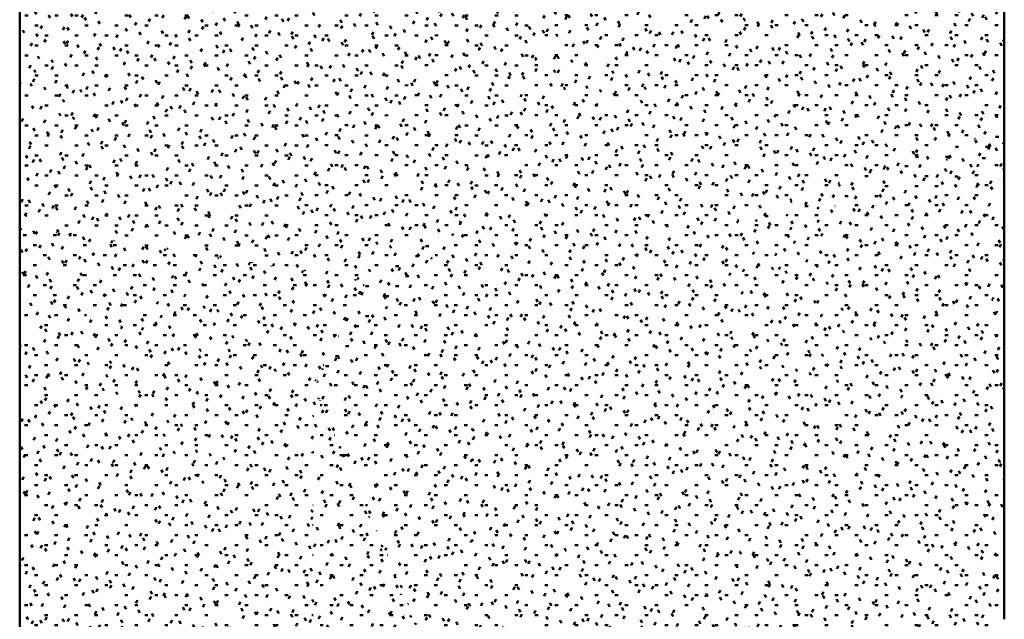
# Model space of a CAD drawing. Header units: millimetres. Extents: x -44271 to 51900, y -56710 to 25730.
# Tile 11 of 61: x -36422 to -26422, y -35095 to -29002. Entities that reach past the tile are written whole.
import ezdxf

# ---------------------------------------------------------------- set-up
doc = ezdxf.new("R2010")
doc.units = ezdxf.units.MM
doc.layers.add('A-DETL-MBND', color=5, linetype='Continuous', lineweight=50)

msp = doc.modelspace()

# ---------------------------------------------------------------- hatches: boundary and pattern name
at = {"layer": 'A-DETL-MBND'}
h = msp.add_hatch(dxfattribs=at)
h.set_pattern_fill('FP_574', color=256, style=0, pattern_type=2)
h.set_pattern_definition([(0.01537, (-3.38, 2.97), (406.33773, 101.697), [33.523, -271.231, 33.523, -1896.583]), (0.01537, (-3.38, 2.97), (406.33773, 101.697), [-338.276, -271.231, 33.523, -575.984, -1015.845]), (0.01537, (-3.38, 2.97), (406.33773, 101.697), [-1219.014, 33.523, -271.231, 33.523, -677.569]), (0.01537, (-3.38, 2.97), (406.33773, 101.697), [-1557.29, -169.646, 33.523, -474.4]), (120.003, (149, 53.81), (-291.14385, 301.03939), [33.52, -271.206, -1929.931]), (120.003, (149, 53.81), (-291.14385, 301.03939), [-304.726, 33.52, -271.206, -1625.205]), (120.003, (149, 53.81), (-291.14385, 301.03939), [-609.452, 33.52, -575.932, -1015.753]), (120.003, (149, 53.81), (-291.14385, 301.03939), [-1218.904, 33.52, -271.206, -711.027]), (120.003, (149, 53.81), (-291.14385, 301.03939), [-1523.63, 33.52, -169.631, -507.877]), (120.003, (149, 53.81), (-291.14385, 301.03939), [-1726.781, 33.52, -474.357]), (240.005, (199.79, 257), (-115.1917, -402.73679), [33.528, -271.269, -1930.38]), (240.005, (199.79, 257), (-115.1917, -402.73679), [-304.797, 33.528, -271.269, -1625.583]), (240.005, (199.79, 257), (-115.1917, -402.73679), [-609.594, 33.528, -576.066, -1015.989]), (240.005, (199.79, 257), (-115.1917, -402.73679), [-1219.187, 33.528, -271.269, -711.193]), (240.005, (199.79, 257), (-115.1917, -402.73679), [-1523.984, 33.528, -169.67, -507.995]), (240.005, (199.79, 257), (-115.1917, -402.73679), [-1727.182, 33.528, -474.467])])
h.paths.add_polyline_path([(-32899.3, -31657), (-33138.3, -26906.8), (-36421.6, -26906.8), (-36421.6, -31096.1), (-35275.4, -31278.6)])
h = msp.add_hatch(dxfattribs=at)
h.set_pattern_fill('FP_576', color=256, style=0, pattern_type=2)
h.set_pattern_definition([(0.01305, (-1.44, 1.52), (406.35585, 101.68056), [33.524, -271.243, 33.524, -1896.667]), (0.01305, (-1.44, 1.52), (406.35585, 101.68056), [-338.291, -271.243, 33.524, -576.01, -1015.89]), (0.01305, (-1.44, 1.52), (406.35585, 101.68056), [-1219.068, 33.524, -271.243, 33.524, -677.599]), (0.01305, (-1.44, 1.52), (406.35585, 101.68056), [-1557.36, -169.654, 33.524, -474.421]), (120.004, (150.94, 52.35), (-291.15933, 301.04803), [33.521, -271.213, -1929.984]), (120.004, (150.94, 52.35), (-291.15933, 301.04803), [-304.734, 33.521, -271.213, -1625.249]), (120.004, (150.94, 52.35), (-291.15933, 301.04803), [-609.469, 33.521, -575.948, -1015.781]), (120.004, (150.94, 52.35), (-291.15933, 301.04803), [-1218.937, 33.521, -271.213, -711.047]), (120.004, (150.94, 52.35), (-291.15933, 301.04803), [-1523.671, 33.521, -169.635, -507.89]), (120.004, (150.94, 52.35), (-291.15933, 301.04803), [-1726.827, 33.521, -474.37]), (240.003, (201.74, 255.54), (-115.19892, -402.73094), [33.527, -271.267, -1930.364]), (240.003, (201.74, 255.54), (-115.19892, -402.73094), [-304.794, 33.527, -271.267, -1625.57]), (240.003, (201.74, 255.54), (-115.19892, -402.73094), [-609.589, 33.527, -576.061, -1015.981]), (240.003, (201.74, 255.54), (-115.19892, -402.73094), [-1219.178, 33.527, -271.267, -711.187]), (240.003, (201.74, 255.54), (-115.19892, -402.73094), [-1523.972, 33.527, -169.669, -507.991]), (240.003, (201.74, 255.54), (-115.19892, -402.73094), [-1727.168, 33.527, -474.463])])
h.paths.add_polyline_path([(-32899.3, -31657), (-31803.1, -30965.5), (-32445.6, -26906.8), (-33138.3, -26906.8), (-32935, -30947.1)])
h = msp.add_hatch(dxfattribs=at)
h.set_pattern_fill('FP_595', color=256, style=0, pattern_type=2)
h.set_pattern_definition([(0.00954, (0.66, -1.04), (406.37808, 101.65467), [33.526, -271.258, 33.526, -1896.772]), (0.00954, (0.66, -1.04), (406.37808, 101.65467), [-338.31, -271.258, 33.526, -576.042, -1015.946]), (0.00954, (0.66, -1.04), (406.37808, 101.65467), [-1219.136, 33.526, -271.258, 33.526, -677.636]), (0.00954, (0.66, -1.04), (406.37808, 101.65467), [-1557.446, -169.663, 33.526, -474.447]), (120.004, (153.05, 49.78), (-291.1712, 301.06658), [33.522, -271.222, 33.522, -1896.524]), (120.004, (153.05, 49.78), (-291.1712, 301.06658), [-338.266, -271.222, 33.522, -575.966, -1015.813]), (120.004, (153.05, 49.78), (-291.1712, 301.06658), [-1218.976, 33.522, -271.222, 33.522, -677.548]), (120.004, (153.05, 49.78), (-291.1712, 301.06658), [-1557.242, -169.641, 33.522, -474.385]), (240, (203.85, 252.96), (-115.2093, -402.71838), [33.527, -271.261, 33.527, -1896.797]), (240, (203.85, 252.96), (-115.2093, -402.71838), [-338.315, -271.261, 33.527, -576.049, -1015.96]), (240, (203.85, 252.96), (-115.2093, -402.71838), [-1219.152, 33.527, -271.261, 33.527, -677.645]), (240, (203.85, 252.96), (-115.2093, -402.71838), [-1557.467, -169.665, 33.527, -474.453])])
h.paths.add_polyline_path([(-31803.1, -30965.5), (-30194.6, -26906.8), (-32445.6, -26906.8), (-31806, -30947.1)])
h = msp.add_hatch(dxfattribs=at)
h.set_pattern_fill('FP_592', color=256, style=0, pattern_type=2)
h.set_pattern_definition([(359.99932, (-0.29, -3.34), (406.4002, 101.58818), [33.528, -271.272, -1930.399]), (359.99932, (-0.29, -3.34), (406.4002, 101.58818), [-304.8, 33.528, -271.272, -1625.599]), (359.99932, (-0.29, -3.34), (406.4002, 101.58818), [-609.6, 33.528, -576.072, -1015.999]), (359.99932, (-0.29, -3.34), (406.4002, 101.58818), [-1219.199, 33.528, -271.272, -711.2]), (359.99932, (-0.29, -3.34), (406.4002, 101.58818), [-1523.999, 33.528, -169.672, -508]), (359.99932, (-0.29, -3.34), (406.4002, 101.58818), [-1727.199, 33.528, -474.472]), (120.002, (152.11, 47.46), (-291.19096, 301.13317), [33.526, -271.259, -1930.31]), (120.002, (152.11, 47.46), (-291.19096, 301.13317), [-304.786, 33.526, -271.259, -1625.524]), (120.002, (152.11, 47.46), (-291.19096, 301.13317), [-609.572, 33.526, -576.045, -1015.953]), (120.002, (152.11, 47.46), (-291.19096, 301.13317), [-1219.143, 33.526, -271.259, -711.167]), (120.002, (152.11, 47.46), (-291.19096, 301.13317), [-1523.929, 33.526, -169.664, -507.976]), (120.002, (152.11, 47.46), (-291.19096, 301.13317), [-1727.12, 33.526, -474.45]), (239.998, (202.91, 250.64), (-115.21274, -402.72395), [33.526, -271.257, -1930.29]), (239.998, (202.91, 250.64), (-115.21274, -402.72395), [-304.783, 33.526, -271.257, -1625.508]), (239.998, (202.91, 250.64), (-115.21274, -402.72395), [-609.565, 33.526, -576.039, -1015.942]), (239.998, (202.91, 250.64), (-115.21274, -402.72395), [-1219.131, 33.526, -271.257, -711.16]), (239.998, (202.91, 250.64), (-115.21274, -402.72395), [-1523.913, 33.526, -169.662, -507.971]), (239.998, (202.91, 250.64), (-115.21274, -402.72395), [-1727.102, 33.526, -474.445])])
h.paths.add_polyline_path([(-29242.2, -31084.9), (-28892.3, -26906.8), (-30194.6, -26906.8), (-31803.1, -30965.5), (-29811.4, -31058.4)])
h = msp.add_hatch(dxfattribs=at)
h.set_pattern_fill('FP_590', color=256, style=0, pattern_type=2)
h.set_pattern_definition([(0.00906, (-0.87, 0.9), (406.36893, 101.65626), [33.525, -271.251, -1930.254]), (0.00906, (-0.87, 0.9), (406.36893, 101.65626), [-304.777, 33.525, -271.251, -1625.477]), (0.00906, (-0.87, 0.9), (406.36893, 101.65626), [-609.554, 33.525, -576.028, -1015.923]), (0.00906, (-0.87, 0.9), (406.36893, 101.65626), [-1219.108, 33.525, -271.251, -711.146]), (0.00906, (-0.87, 0.9), (406.36893, 101.65626), [-1523.884, 33.525, -169.659, -507.961]), (0.00906, (-0.87, 0.9), (406.36893, 101.65626), [-1727.069, 33.525, -474.436]), (120.002, (151.52, 51.72), (-291.16382, 301.08417), [33.523, -271.232, -1930.112]), (120.002, (151.52, 51.72), (-291.16382, 301.08417), [-304.755, 33.523, -271.232, -1625.358]), (120.002, (151.52, 51.72), (-291.16382, 301.08417), [-609.509, 33.523, -575.986, -1015.848]), (120.002, (151.52, 51.72), (-291.16382, 301.08417), [-1219.018, 33.523, -271.232, -711.094]), (120.002, (151.52, 51.72), (-291.16382, 301.08417), [-1523.773, 33.523, -169.647, -507.924]), (120.002, (151.52, 51.72), (-291.16382, 301.08417), [-1726.942, 33.523, -474.401]), (240.002, (202.32, 254.91), (-115.20375, -402.73712), [33.528, -271.269, -1930.376]), (240.002, (202.32, 254.91), (-115.20375, -402.73712), [-304.796, 33.528, -271.269, -1625.58]), (240.002, (202.32, 254.91), (-115.20375, -402.73712), [-609.593, 33.528, -576.065, -1015.988]), (240.002, (202.32, 254.91), (-115.20375, -402.73712), [-1219.185, 33.528, -271.269, -711.191]), (240.002, (202.32, 254.91), (-115.20375, -402.73712), [-1523.981, 33.528, -169.67, -507.994]), (240.002, (202.32, 254.91), (-115.20375, -402.73712), [-1727.179, 33.528, -474.466])])
h.paths.add_polyline_path([(-29242.2, -31084.9), (-27483.8, -30441.9), (-27970.2, -26906.8), (-28892.3, -26906.8), (-29236.2, -31013.3)])
h = msp.add_hatch(dxfattribs=at)
h.set_pattern_fill('FP_586', color=256, style=0, pattern_type=2)
h.set_pattern_definition([(359.99876, (-0.54, -5.39), (406.3992, 101.5802), [33.528, -271.272, -1930.398]), (359.99876, (-0.54, -5.39), (406.3992, 101.5802), [-304.8, 33.528, -271.272, -1625.598]), (359.99876, (-0.54, -5.39), (406.3992, 101.5802), [-609.599, 33.528, -576.071, -1015.999]), (359.99876, (-0.54, -5.39), (406.3992, 101.5802), [-1219.199, 33.528, -271.272, -711.199]), (359.99876, (-0.54, -5.39), (406.3992, 101.5802), [-1523.998, 33.528, -169.672, -507.999]), (359.99876, (-0.54, -5.39), (406.3992, 101.5802), [-1727.198, 33.528, -474.471]), (120.002, (151.86, 45.4), (-291.18573, 301.1281), [33.526, -271.252, -1930.26]), (120.002, (151.86, 45.4), (-291.18573, 301.1281), [-304.778, 33.526, -271.252, -1625.482]), (120.002, (151.86, 45.4), (-291.18573, 301.1281), [-609.556, 33.526, -576.03, -1015.927]), (120.002, (151.86, 45.4), (-291.18573, 301.1281), [-1219.112, 33.526, -271.252, -711.149]), (120.002, (151.86, 45.4), (-291.18573, 301.1281), [-1523.89, 33.526, -169.66, -507.963]), (120.002, (151.86, 45.4), (-291.18573, 301.1281), [-1727.075, 33.526, -474.438]), (239.997, (202.66, 248.58), (-115.21214, -402.70672), [33.525, -271.247, -1930.224]), (239.997, (202.66, 248.58), (-115.21214, -402.70672), [-304.772, 33.525, -271.247, -1625.452]), (239.997, (202.66, 248.58), (-115.21214, -402.70672), [-609.545, 33.525, -576.02, -1015.908]), (239.997, (202.66, 248.58), (-115.21214, -402.70672), [-1219.089, 33.525, -271.247, -711.135]), (239.997, (202.66, 248.58), (-115.21214, -402.70672), [-1523.861, 33.525, -169.657, -507.954]), (239.997, (202.66, 248.58), (-115.21214, -402.70672), [-1727.043, 33.525, -474.429])])
h.paths.add_polyline_path([(-27483.8, -30441.9), (-26421.6, -30130.3), (-26421.6, -27260.5), (-26587.6, -26906.8), (-27970.2, -26906.8), (-27485.5, -30429.8)])
h = msp.add_hatch(dxfattribs=at)
h.set_pattern_fill('FP_584', color=256, style=0, pattern_type=2)
h.set_pattern_definition([(0.01148, (4.68, -33.32), (406.39465, 101.60843), [33.528, -271.268, 33.528, -1896.845]), (0.01148, (4.68, -33.32), (406.39465, 101.60843), [-338.323, -271.268, 33.528, -576.064, -1015.986]), (0.01148, (4.68, -33.32), (406.39465, 101.60843), [-1219.183, 33.528, -271.268, 33.528, -677.662]), (0.01148, (4.68, -33.32), (406.39465, 101.60843), [-1557.506, -169.67, 33.528, -474.465]), (120.02, (157.07, 17.48), (-291.18307, 300.8803), [33.507, -271.102, 33.507, -1895.685]), (120.02, (157.07, 17.48), (-291.18307, 300.8803), [-338.116, -271.102, 33.507, -575.712, -1015.364]), (120.02, (157.07, 17.48), (-291.18307, 300.8803), [-1218.437, 33.507, -271.102, 33.507, -677.248]), (120.02, (157.07, 17.48), (-291.18307, 300.8803), [-1556.554, -169.566, 33.507, -474.175]), (239.985, (207.87, 220.54), (-115.21344, -402.48687), [33.513, -271.149, -1929.527]), (239.985, (207.87, 220.54), (-115.21344, -402.48687), [-304.662, 33.513, -271.149, -1624.865]), (239.985, (207.87, 220.54), (-115.21344, -402.48687), [-609.324, 33.513, -575.812, -1015.541]), (239.985, (207.87, 220.54), (-115.21344, -402.48687), [-1218.649, 33.513, -271.149, -710.878]), (239.985, (207.87, 220.54), (-115.21344, -402.48687), [-1523.311, 33.513, -169.595, -507.77]), (239.985, (207.87, 220.54), (-115.21344, -402.48687), [-1726.419, 33.513, -474.257])])
h.paths.add_polyline_path([(-27483.8, -30441.9), (-26780.8, -30406.8), (-26421.6, -30261.5), (-26421.6, -30130.3), (-27449, -30431.7)])
h = msp.add_hatch(dxfattribs=at)
h.set_pattern_fill('FP_588', color=256, style=0, pattern_type=2)
h.set_pattern_definition([(0.4033, (129.13, -265.36), (405.70597, 103.71835), [33.472, -270.815, 33.472, -1893.679]), (0.4033, (129.13, -265.36), (405.70597, 103.71835), [-337.758, -270.815, 33.472, -575.102, -1014.29]), (0.4033, (129.13, -265.36), (405.70597, 103.71835), [-1217.147, 33.472, -270.815, 33.472, -676.531]), (0.4033, (129.13, -265.36), (405.70597, 103.71835), [-1554.906, -169.386, 33.472, -473.673]), (120.241, (281.27, -213.86), (-290.69333, 296.9179), [33.229, -268.856, -1913.209]), (120.241, (281.27, -213.86), (-290.69333, 296.9179), [-302.086, 33.229, -268.856, -1611.123]), (120.241, (281.27, -213.86), (-290.69333, 296.9179), [-604.171, 33.229, -570.942, -1006.952]), (120.241, (281.27, -213.86), (-290.69333, 296.9179), [-1208.342, 33.229, -268.856, -704.866]), (120.241, (281.27, -213.86), (-290.69333, 296.9179), [-1510.428, 33.229, -168.161, -503.476]), (120.241, (281.27, -213.86), (-290.69333, 296.9179), [-1711.818, 33.229, -470.247]), (239.963, (331.98, -11.78), (-115.01346, -400.63881), [33.433, -270.505, -1924.94]), (239.963, (331.98, -11.78), (-115.01346, -400.63881), [-303.938, 33.433, -270.505, -1621.002]), (239.963, (331.98, -11.78), (-115.01346, -400.63881), [-607.876, 33.433, -574.443, -1013.126]), (239.963, (331.98, -11.78), (-115.01346, -400.63881), [-1215.752, 33.433, -270.505, -709.188]), (239.963, (331.98, -11.78), (-115.01346, -400.63881), [-1519.689, 33.433, -169.192, -506.563]), (239.963, (331.98, -11.78), (-115.01346, -400.63881), [-1722.315, 33.433, -473.13])])
h.paths.add_polyline_path([(-26602.4, -30422.3), (-26421.6, -30337.6), (-26421.6, -30261.5), (-26780.8, -30406.8), (-26773.6, -30407.4)])
h = msp.add_hatch(dxfattribs=at)
h.set_pattern_fill('FP_587', color=256, style=0, pattern_type=2)
h.set_pattern_definition([(359.99988, (-0.004, -0.02), (406.40021, 101.59815), [33.528, -271.272, 33.528, -1896.872]), (359.99988, (-0.004, -0.02), (406.40021, 101.59815), [-338.328, -271.272, 33.528, -576.072, -1016]), (359.99988, (-0.004, -0.02), (406.40021, 101.59815), [-1219.2, 33.528, -271.272, 33.528, -677.672]), (359.99988, (-0.004, -0.02), (406.40021, 101.59815), [-1557.528, -169.672, 33.528, -474.472]), (120, (152.4, 50.78), (-291.18768, 301.15186), [33.528, -271.271, 33.528, -271.271, -1625.595]), (120, (152.4, 50.78), (-291.18768, 301.15186), [-609.598, 33.528, -576.07, 33.528, -271.271, -711.198]), (120, (152.4, 50.78), (-291.18768, 301.15186), [-1523.995, 33.528, -169.671, 33.528, -474.47]), (240, (203.2, 253.98), (-115.21082, -402.751), [33.528, -271.271, 33.528, -1896.862]), (240, (203.2, 253.98), (-115.21082, -402.751), [-338.326, -271.271, 33.528, -576.069, -1015.995]), (240, (203.2, 253.98), (-115.21082, -402.751), [-1219.194, 33.528, -271.271, 33.528, -677.669]), (240, (203.2, 253.98), (-115.21082, -402.751), [-1557.52, -169.671, 33.528, -474.47])])
h.paths.add_polyline_path([(-26421.6, -31141), (-26421.6, -30337.6), (-26602.4, -30422.3), (-26470.3, -30947.1)])
h = msp.add_hatch(dxfattribs=at)
h.set_pattern_fill('FP_583', color=256, style=0, pattern_type=2)
h.set_pattern_definition([(0.0004, (0.26, -16.86), (406.40027, 101.5789), [33.528, -271.272, 33.528, -1896.872]), (0.0004, (0.26, -16.86), (406.40027, 101.5789), [-338.328, -271.272, 33.528, -576.072, -1016]), (0.0004, (0.26, -16.86), (406.40027, 101.5789), [-1219.2, 33.528, -271.272, 33.528, -677.672]), (0.0004, (0.26, -16.86), (406.40027, 101.5789), [-1557.528, -169.672, 33.528, -474.472]), (120.006, (152.66, 33.93), (-291.18802, 301.07933), [33.522, -271.223, -1930.052]), (120.006, (152.66, 33.93), (-291.18802, 301.07933), [-304.745, 33.522, -271.223, -1625.307]), (120.006, (152.66, 33.93), (-291.18802, 301.07933), [-609.49, 33.522, -575.968, -1015.817]), (120.006, (152.66, 33.93), (-291.18802, 301.07933), [-1218.98, 33.522, -271.223, -711.072]), (120.006, (152.66, 33.93), (-291.18802, 301.07933), [-1523.725, 33.522, -169.641, -507.908]), (120.006, (152.66, 33.93), (-291.18802, 301.07933), [-1726.888, 33.522, -474.386]), (239.994, (203.46, 237.08), (-115.21318, -402.65799), [33.522, -271.225, -1930.064]), (239.994, (203.46, 237.08), (-115.21318, -402.65799), [-304.747, 33.522, -271.225, -1625.317]), (239.994, (203.46, 237.08), (-115.21318, -402.65799), [-609.494, 33.522, -575.972, -1015.823]), (239.994, (203.46, 237.08), (-115.21318, -402.65799), [-1218.988, 33.522, -271.225, -711.076]), (239.994, (203.46, 237.08), (-115.21318, -402.65799), [-1523.735, 33.522, -169.642, -507.912]), (239.994, (203.46, 237.08), (-115.21318, -402.65799), [-1726.899, 33.522, -474.389])])
h.paths.add_polyline_path([(-29242.2, -31084.9), (-26945.9, -30691.2), (-27483.8, -30441.9), (-29036.7, -31009.8)])
h = msp.add_hatch(dxfattribs=at)
h.set_pattern_fill('FP_585', color=256, style=0, pattern_type=2)
h.set_pattern_definition([(359.9968, (-2.06, -26.88), (406.39865, 101.54037), [33.528, -271.271, -1930.396]), (359.9968, (-2.06, -26.88), (406.39865, 101.54037), [-304.799, 33.528, -271.271, -1625.597]), (359.9968, (-2.06, -26.88), (406.39865, 101.54037), [-609.599, 33.528, -576.071, -1015.998]), (359.9968, (-2.06, -26.88), (406.39865, 101.54037), [-1219.197, 33.528, -271.271, -711.198]), (359.9968, (-2.06, -26.88), (406.39865, 101.54037), [-1523.997, 33.528, -169.672, -507.999]), (359.9968, (-2.06, -26.88), (406.39865, 101.54037), [-1727.196, 33.528, -474.471]), (120.008, (150.34, 23.89), (-291.18683, 301.0609), [33.52, -271.205, -1929.921]), (120.008, (150.34, 23.89), (-291.18683, 301.0609), [-304.724, 33.52, -271.205, -1625.197]), (120.008, (150.34, 23.89), (-291.18683, 301.0609), [-609.449, 33.52, -575.929, -1015.748]), (120.008, (150.34, 23.89), (-291.18683, 301.0609), [-1218.897, 33.52, -271.205, -711.023]), (120.008, (150.34, 23.89), (-291.18683, 301.0609), [-1523.622, 33.52, -169.63, -507.874]), (120.008, (150.34, 23.89), (-291.18683, 301.0609), [-1726.771, 33.52, -474.354]), (239.99, (201.14, 227.02), (-115.21365, -402.60008), [33.518, -271.192, -1929.828]), (239.99, (201.14, 227.02), (-115.21365, -402.60008), [-304.71, 33.518, -271.192, -1625.118]), (239.99, (201.14, 227.02), (-115.21365, -402.60008), [-609.419, 33.518, -575.901, -1015.699]), (239.99, (201.14, 227.02), (-115.21365, -402.60008), [-1218.839, 33.518, -271.192, -710.989]), (239.99, (201.14, 227.02), (-115.21365, -402.60008), [-1523.548, 33.518, -169.622, -507.849]), (239.99, (201.14, 227.02), (-115.21365, -402.60008), [-1726.688, 33.518, -474.331])])
h.paths.add_polyline_path([(-26945.9, -30691.2), (-26780.8, -30406.8), (-27483.8, -30441.9), (-27466.4, -30450)])
h = msp.add_hatch(dxfattribs=at)
h.set_pattern_fill('FP_589', color=256, style=0, pattern_type=2)
h.set_pattern_definition([(0.23738, (25.18, -25.72), (405.57848, 103.06522), [33.46, -270.726, 33.46, -1893.052]), (0.23738, (25.18, -25.72), (405.57848, 103.06522), [-337.647, -270.726, 33.46, -574.912, -1013.954]), (0.23738, (25.18, -25.72), (405.57848, 103.06522), [-1216.745, 33.46, -270.726, 33.46, -676.307]), (0.23738, (25.18, -25.72), (405.57848, 103.06522), [-1554.392, -169.33, 33.46, -473.517]), (120.062, (177.27, 25.61), (-290.59972, 299.30992), [33.398, -270.218, -1922.903]), (120.062, (177.27, 25.61), (-290.59972, 299.30992), [-303.616, 33.398, -270.218, -1619.287]), (120.062, (177.27, 25.61), (-290.59972, 299.30992), [-607.232, 33.398, -573.835, -1012.054]), (120.062, (177.27, 25.61), (-290.59972, 299.30992), [-1214.465, 33.398, -270.218, -708.438]), (120.062, (177.27, 25.61), (-290.59972, 299.30992), [-1518.081, 33.398, -169.013, -506.027]), (120.062, (177.27, 25.61), (-290.59972, 299.30992), [-1720.492, 33.398, -472.629]), (240.057, (227.97, 228.59), (-114.97833, -402.37613), [33.518, -271.19, -1929.815]), (240.057, (227.97, 228.59), (-114.97833, -402.37613), [-304.708, 33.518, -271.19, -1625.107]), (240.057, (227.97, 228.59), (-114.97833, -402.37613), [-609.415, 33.518, -575.897, -1015.692]), (240.057, (227.97, 228.59), (-114.97833, -402.37613), [-1218.83, 33.518, -271.19, -710.984]), (240.057, (227.97, 228.59), (-114.97833, -402.37613), [-1523.538, 33.518, -169.621, -507.846]), (240.057, (227.97, 228.59), (-114.97833, -402.37613), [-1726.676, 33.518, -474.328])])
h.paths.add_polyline_path([(-26945.9, -30691.2), (-26602.4, -30422.3), (-26780.8, -30406.8), (-26839.9, -30508.5)])
h = msp.add_hatch(dxfattribs=at)
h.set_pattern_fill('FP_581', color=256, style=0, pattern_type=2)
h.set_pattern_definition([(359.99736, (-2.41, -1.49), (406.38468, 101.58028), [33.527, -271.262, 33.527, -1896.801]), (359.99736, (-2.41, -1.49), (406.38468, 101.58028), [-338.315, -271.262, 33.527, -576.051, -1015.962]), (359.99736, (-2.41, -1.49), (406.38468, 101.58028), [-1219.155, 33.527, -271.262, 33.527, -677.647]), (359.99736, (-2.41, -1.49), (406.38468, 101.58028), [-1557.47, -169.666, 33.527, -474.454]), (119.999, (149.99, 49.3), (-291.1786, 301.1603), [33.528, -271.272, 33.528, -271.272, -1625.6]), (119.999, (149.99, 49.3), (-291.1786, 301.1603), [-609.6, 33.528, -576.072, 33.528, -271.272, -711.2]), (119.999, (149.99, 49.3), (-291.1786, 301.1603), [-1524, 33.528, -169.672, 33.528, -474.472]), (240, (200.78, 252.5), (-115.20669, -402.74183), [33.527, -271.261, 33.527, -1896.796]), (240, (200.78, 252.5), (-115.20669, -402.74183), [-338.314, -271.261, 33.527, -576.049, -1015.959]), (240, (200.78, 252.5), (-115.20669, -402.74183), [-1219.151, 33.527, -271.261, 33.527, -677.645]), (240, (200.78, 252.5), (-115.20669, -402.74183), [-1557.466, -169.665, 33.527, -474.453])])
h.paths.add_polyline_path([(-26421.6, -32173.1), (-26421.6, -31141), (-26602.4, -30422.3), (-26945.9, -30691.2), (-26602.4, -31662.1)])
h = msp.add_hatch(dxfattribs=at)
h.set_pattern_fill('FP_578', color=256, style=0, pattern_type=2)
h.set_pattern_definition([(0.0002, (-0.65, 0.19), (406.39763, 101.6015), [33.528, -271.27, 33.528, -1896.86]), (0.0002, (-0.65, 0.19), (406.39763, 101.6015), [-338.326, -271.27, 33.528, -576.068, -1015.994]), (0.0002, (-0.65, 0.19), (406.39763, 101.6015), [-1219.192, 33.528, -271.27, 33.528, -677.668]), (0.0002, (-0.65, 0.19), (406.39763, 101.6015), [-1557.518, -169.671, 33.528, -474.469]), (120, (151.75, 50.99), (-291.18718, 301.151), [33.528, -271.271, 33.528, -1896.865]), (120, (151.75, 50.99), (-291.18718, 301.151), [-338.327, -271.271, 33.528, -576.07, -1015.996]), (120, (151.75, 50.99), (-291.18718, 301.151), [-1219.196, 33.528, -271.271, 33.528, -677.67]), (120, (151.75, 50.99), (-291.18718, 301.151), [-1557.522, -169.671, 33.528, -474.47]), (240, (202.55, 254.19), (-115.21269, -402.75222), [33.528, -271.272, 33.528, -271.272, -1625.599]), (240, (202.55, 254.19), (-115.21269, -402.75222), [-609.6, 33.528, -576.072, 33.528, -271.272, -711.2]), (240, (202.55, 254.19), (-115.21269, -402.75222), [-1523.999, 33.528, -169.672, 33.528, -474.472])])
h.paths.add_polyline_path([(-26421.6, -33835.3), (-26421.6, -32173.1), (-26945.9, -30691.2), (-29242.2, -31084.9), (-26945.9, -33323.9)])
h = msp.add_hatch(dxfattribs=at)
h.set_pattern_fill('FP_575', color=256, style=0, pattern_type=2)
h.set_pattern_definition([(0.01557, (5.86, -13.5), (406.37638, 101.67844), [33.526, -271.256, 33.526, -1896.76]), (0.01557, (5.86, -13.5), (406.37638, 101.67844), [-338.308, -271.256, 33.526, -576.038, -1015.94]), (0.01557, (5.86, -13.5), (406.37638, 101.67844), [-1219.128, 33.526, -271.256, 33.526, -677.632]), (0.01557, (5.86, -13.5), (406.37638, 101.67844), [-1557.436, -169.662, 33.526, -474.444]), (120.01, (158.25, 37.32), (-291.17022, 300.9798), [33.516, -271.172, 33.516, -1896.175]), (120.01, (158.25, 37.32), (-291.17022, 300.9798), [-338.204, -271.172, 33.516, -575.86, -1015.627]), (120.01, (158.25, 37.32), (-291.17022, 300.9798), [-1218.752, 33.516, -271.172, 33.516, -677.423]), (120.01, (158.25, 37.32), (-291.17022, 300.9798), [-1556.956, -169.61, 33.516, -474.298]), (239.998, (209.05, 240.47), (-115.20166, -402.65876), [33.524, -271.236, -1930.145]), (239.998, (209.05, 240.47), (-115.20166, -402.65876), [-304.76, 33.524, -271.236, -1625.386]), (239.998, (209.05, 240.47), (-115.20166, -402.65876), [-609.52, 33.524, -575.996, -1015.866]), (239.998, (209.05, 240.47), (-115.20166, -402.65876), [-1219.039, 33.524, -271.236, -711.106]), (239.998, (209.05, 240.47), (-115.20166, -402.65876), [-1523.799, 33.524, -169.65, -507.933]), (239.998, (209.05, 240.47), (-115.20166, -402.65876), [-1726.972, 33.524, -474.409])])
h.paths.add_polyline_path([(-33435.7, -32716.9), (-31803.1, -30965.5), (-32899.3, -31657)])
h = msp.add_hatch(dxfattribs=at)
h.set_pattern_fill('FP_577', color=256, style=0, pattern_type=2)
h.set_pattern_definition([(0.00608, (-13.52, 3.15), (406.30722, 101.64212), [33.52, -271.21, 33.52, -1896.441]), (0.00608, (-13.52, 3.15), (406.30722, 101.64212), [-338.251, -271.21, 33.52, -575.941, -1015.769]), (0.00608, (-13.52, 3.15), (406.30722, 101.64212), [-1218.923, 33.52, -271.21, 33.52, -677.518]), (0.00608, (-13.52, 3.15), (406.30722, 101.64212), [-1557.174, -169.633, 33.52, -474.364]), (119.996, (138.84, 53.97), (-291.1209, 301.11893), [33.524, -271.242, 33.524, -1896.66]), (119.996, (138.84, 53.97), (-291.1209, 301.11893), [-338.29, -271.242, 33.524, -576.007, -1015.886]), (119.996, (138.84, 53.97), (-291.1209, 301.11893), [-1219.063, 33.524, -271.242, 33.524, -677.596]), (119.996, (138.84, 53.97), (-291.1209, 301.11893), [-1557.354, -169.653, 33.524, -474.419]), (240.007, (189.63, 257.17), (-115.18417, -402.76013), [33.527, -271.267, -1930.361]), (240.007, (189.63, 257.17), (-115.18417, -402.76013), [-304.794, 33.527, -271.267, -1625.567]), (240.007, (189.63, 257.17), (-115.18417, -402.76013), [-609.588, 33.527, -576.06, -1015.98]), (240.007, (189.63, 257.17), (-115.18417, -402.76013), [-1219.175, 33.527, -271.267, -711.186]), (240.007, (189.63, 257.17), (-115.18417, -402.76013), [-1523.969, 33.527, -169.669, -507.99]), (240.007, (189.63, 257.17), (-115.18417, -402.76013), [-1727.165, 33.527, -474.462])])
h.paths.add_polyline_path([(-31853, -36367.5), (-31803.1, -30965.5), (-33435.7, -32716.9), (-31853.3, -36366.9)])
h = msp.add_hatch(dxfattribs=at)
h.set_pattern_fill('FP_579', color=256, style=0, pattern_type=2)
h.set_pattern_definition([(359.9998, (-0.04, -0.28), (406.40034, 101.59765), [33.528, -271.272, 33.528, -1896.872]), (359.9998, (-0.04, -0.28), (406.40034, 101.59765), [-338.328, -271.272, 33.528, -576.072, -1016]), (359.9998, (-0.04, -0.28), (406.40034, 101.59765), [-1219.2, 33.528, -271.272, 33.528, -677.672]), (359.9998, (-0.04, -0.28), (406.40034, 101.59765), [-1557.528, -169.672, 33.528, -474.472]), (120, (152.36, 50.52), (-291.18718, 301.151), [33.528, -271.27, 33.528, -1896.858]), (120, (152.36, 50.52), (-291.18718, 301.151), [-338.326, -271.27, 33.528, -576.068, -1015.993]), (120, (152.36, 50.52), (-291.18718, 301.151), [-1219.191, 33.528, -271.27, 33.528, -677.667]), (120, (152.36, 50.52), (-291.18718, 301.151), [-1557.517, -169.671, 33.528, -474.469]), (240, (203.16, 253.71), (-115.20932, -402.7484), [33.528, -271.269, 33.528, -1896.853]), (240, (203.16, 253.71), (-115.20932, -402.7484), [-338.325, -271.269, 33.528, -576.066, -1015.99]), (240, (203.16, 253.71), (-115.20932, -402.7484), [-1219.188, 33.528, -271.269, 33.528, -677.665]), (240, (203.16, 253.71), (-115.20932, -402.7484), [-1557.512, -169.67, 33.528, -474.467])])
h.paths.add_polyline_path([(-31853, -36367.5), (-29242.2, -31084.9), (-31803.1, -30965.5), (-31851.6, -36212.1)])
h = msp.add_hatch(dxfattribs=at)
h.set_pattern_fill('FP_573', color=256, style=0, pattern_type=2)
h.set_pattern_definition([(359.98932, (-23.07, -9.47), (406.30793, 101.52027), [33.52, -271.21, -1929.962]), (359.98932, (-23.07, -9.47), (406.30793, 101.52027), [-304.731, 33.52, -271.21, -1625.231]), (359.98932, (-23.07, -9.47), (406.30793, 101.52027), [-609.462, 33.52, -575.941, -1015.769]), (359.98932, (-23.07, -9.47), (406.30793, 101.52027), [-1218.923, 33.52, -271.21, -711.039]), (359.98932, (-23.07, -9.47), (406.30793, 101.52027), [-1523.654, 33.52, -169.633, -507.885]), (359.98932, (-23.07, -9.47), (406.30793, 101.52027), [-1726.808, 33.52, -474.364]), (119.993, (129.3, 41.3), (-291.12437, 301.1935), [33.528, -271.271, -1930.391]), (119.993, (129.3, 41.3), (-291.12437, 301.1935), [-304.799, 33.528, -271.271, -1625.592]), (119.993, (129.3, 41.3), (-291.12437, 301.1935), [-609.597, 33.528, -576.069, -1015.995]), (119.993, (129.3, 41.3), (-291.12437, 301.1935), [-1219.194, 33.528, -271.271, -711.197]), (119.993, (129.3, 41.3), (-291.12437, 301.1935), [-1523.993, 33.528, -169.671, -507.998]), (119.993, (129.3, 41.3), (-291.12437, 301.1935), [-1727.192, 33.528, -474.47]), (240.002, (180.09, 244.49), (-115.18592, -402.71624), [33.522, -271.227, -1930.079]), (240.002, (180.09, 244.49), (-115.18592, -402.71624), [-304.749, 33.522, -271.227, -1625.33]), (240.002, (180.09, 244.49), (-115.18592, -402.71624), [-609.499, 33.522, -575.976, -1015.831]), (240.002, (180.09, 244.49), (-115.18592, -402.71624), [-1218.997, 33.522, -271.227, -711.082]), (240.002, (180.09, 244.49), (-115.18592, -402.71624), [-1523.747, 33.522, -169.644, -507.916]), (240.002, (180.09, 244.49), (-115.18592, -402.71624), [-1726.913, 33.522, -474.393])])
h.paths.add_polyline_path([(-33435.7, -32716.9), (-32899.3, -31657), (-36421.6, -31096.1), (-36421.6, -31798.5), (-33436.1, -32716.8)])
h = msp.add_hatch(dxfattribs=at)
h.set_pattern_fill('FP_582', color=256, style=0, pattern_type=2)
h.set_pattern_definition([(0.00207, (-0.08, 0.13), (406.39533, 101.61168), [33.528, -271.269, -1930.378]), (0.00207, (-0.08, 0.13), (406.39533, 101.61168), [-304.796, 33.528, -271.269, -1625.581]), (0.00207, (-0.08, 0.13), (406.39533, 101.61168), [-609.593, 33.528, -576.065, -1015.988]), (0.00207, (-0.08, 0.13), (406.39533, 101.61168), [-1219.186, 33.528, -271.269, -711.192]), (0.00207, (-0.08, 0.13), (406.39533, 101.61168), [-1523.982, 33.528, -169.67, -507.994]), (0.00207, (-0.08, 0.13), (406.39533, 101.61168), [-1727.18, 33.528, -474.466]), (120.001, (152.32, 50.93), (-291.18544, 301.13379), [33.527, -271.261, 33.527, -1896.797]), (120.001, (152.32, 50.93), (-291.18544, 301.13379), [-338.315, -271.261, 33.527, -576.049, -1015.96]), (120.001, (152.32, 50.93), (-291.18544, 301.13379), [-1219.152, 33.527, -271.261, 33.527, -677.645]), (120.001, (152.32, 50.93), (-291.18544, 301.13379), [-1557.466, -169.665, 33.527, -474.453]), (240, (203.12, 254.13), (-115.21092, -402.74516), [33.528, -271.27, 33.528, -1896.856]), (240, (203.12, 254.13), (-115.21092, -402.74516), [-338.325, -271.27, 33.528, -576.067, -1015.992]), (240, (203.12, 254.13), (-115.21092, -402.74516), [-1219.19, 33.528, -271.27, 33.528, -677.666]), (240, (203.12, 254.13), (-115.21092, -402.74516), [-1557.515, -169.671, 33.528, -474.468])])
h.paths.add_polyline_path([(-31853, -36367.5), (-29036.7, -36212.1), (-29242.2, -31084.9), (-31829.9, -36320.7)])
h = msp.add_hatch(dxfattribs=at)
h.set_pattern_fill('FP_580', color=256, style=0, pattern_type=2)
h.set_pattern_definition([(359.99864, (-0.68, -1.74), (406.39841, 101.58735), [33.528, -271.271, -1930.391]), (359.99864, (-0.68, -1.74), (406.39841, 101.58735), [-304.799, 33.528, -271.271, -1625.592]), (359.99864, (-0.68, -1.74), (406.39841, 101.58735), [-609.597, 33.528, -576.069, -1015.995]), (359.99864, (-0.68, -1.74), (406.39841, 101.58735), [-1219.194, 33.528, -271.271, -711.197]), (359.99864, (-0.68, -1.74), (406.39841, 101.58735), [-1523.993, 33.528, -169.671, -507.998]), (359.99864, (-0.68, -1.74), (406.39841, 101.58735), [-1727.192, 33.528, -474.47]), (120, (151.72, 49.06), (-291.18545, 301.152), [33.528, -271.268, 33.528, -1896.846]), (120, (151.72, 49.06), (-291.18545, 301.152), [-338.323, -271.268, 33.528, -576.064, -1015.986]), (120, (151.72, 49.06), (-291.18545, 301.152), [-1219.183, 33.528, -271.268, 33.528, -677.663]), (120, (151.72, 49.06), (-291.18545, 301.152), [-1557.507, -169.67, 33.528, -474.465]), (239.999, (202.52, 252.25), (-115.21135, -402.73772), [33.527, -271.263, -1930.334]), (239.999, (202.52, 252.25), (-115.21135, -402.73772), [-304.79, 33.527, -271.263, -1625.544]), (239.999, (202.52, 252.25), (-115.21135, -402.73772), [-609.579, 33.527, -576.052, -1015.965]), (239.999, (202.52, 252.25), (-115.21135, -402.73772), [-1219.158, 33.527, -271.263, -711.176]), (239.999, (202.52, 252.25), (-115.21135, -402.73772), [-1523.948, 33.527, -169.666, -507.983]), (239.999, (202.52, 252.25), (-115.21135, -402.73772), [-1727.141, 33.527, -474.456])])
h.paths.add_polyline_path([(-29036.7, -36212.1), (-26421.6, -35094.7), (-26421.6, -33835.3), (-29242.2, -31084.9), (-29041.2, -36099.6)])
h = msp.add_hatch(dxfattribs=at)
h.set_pattern_fill('FP_572', color=256, style=0, pattern_type=2)
h.set_pattern_definition([(0.01033, (-2.77, 2.25), (406.35468, 101.66626), [33.524, -271.242, 33.524, -1896.662]), (0.01033, (-2.77, 2.25), (406.35468, 101.66626), [-338.29, -271.242, 33.524, -576.008, -1015.887]), (0.01033, (-2.77, 2.25), (406.35468, 101.66626), [-1219.065, 33.524, -271.242, 33.524, -677.597]), (0.01033, (-2.77, 2.25), (406.35468, 101.66626), [-1557.355, -169.653, 33.524, -474.419]), (120.002, (149.61, 53.08), (-291.15796, 301.07601), [33.523, -271.228, -1930.09]), (120.002, (149.61, 53.08), (-291.15796, 301.07601), [-304.751, 33.523, -271.228, -1625.339]), (120.002, (149.61, 53.08), (-291.15796, 301.07601), [-609.502, 33.523, -575.979, -1015.837]), (120.002, (149.61, 53.08), (-291.15796, 301.07601), [-1219.004, 33.523, -271.228, -711.086]), (120.002, (149.61, 53.08), (-291.15796, 301.07601), [-1523.755, 33.523, -169.645, -507.918]), (120.002, (149.61, 53.08), (-291.15796, 301.07601), [-1726.922, 33.523, -474.396]), (240.004, (200.4, 256.27), (-115.1953, -402.74484), [33.528, -271.271, -1930.391]), (240.004, (200.4, 256.27), (-115.1953, -402.74484), [-304.799, 33.528, -271.271, -1625.592]), (240.004, (200.4, 256.27), (-115.1953, -402.74484), [-609.597, 33.528, -576.069, -1015.995]), (240.004, (200.4, 256.27), (-115.1953, -402.74484), [-1219.194, 33.528, -271.271, -711.197]), (240.004, (200.4, 256.27), (-115.1953, -402.74484), [-1523.993, 33.528, -169.671, -507.998]), (240.004, (200.4, 256.27), (-115.1953, -402.74484), [-1727.192, 33.528, -474.47])])
h.paths.add_polyline_path([(-33486.3, -39361.5), (-33436.1, -32716.8), (-36421.6, -31798.5), (-36421.6, -35910.7), (-33490.3, -39356.9)])
h = msp.add_hatch(dxfattribs=at)
h.set_pattern_fill('FP_530', color=256, style=0, pattern_type=2)
h.set_pattern_definition([(0.0455, (-114.32, 22.42), (405.5792, 101.91411), [33.46, -270.724, 33.46, -1893.043]), (0.0455, (-114.32, 22.42), (405.5792, 101.91411), [-337.645, -270.724, 33.46, -574.909, -1013.949]), (0.0455, (-114.32, 22.42), (405.5792, 101.91411), [-1216.739, 33.46, -270.724, 33.46, -676.304]), (0.0455, (-114.32, 22.42), (405.5792, 101.91411), [-1554.384, -169.33, 33.46, -473.514]), (119.963, (37.77, 73.33), (-290.59964, 300.89952), [33.498, -271.026, 33.498, -1895.153]), (119.963, (37.77, 73.33), (-290.59964, 300.89952), [-338.021, -271.026, 33.498, -575.55, -1015.079]), (119.963, (37.77, 73.33), (-290.59964, 300.89952), [-1218.095, 33.498, -271.026, 33.498, -677.058]), (119.963, (37.77, 73.33), (-290.59964, 300.89952), [-1556.117, -169.518, 33.498, -474.042]), (240.06, (88.47, 276.56), (-114.97597, -402.81335), [33.521, -271.212, -1929.977]), (240.06, (88.47, 276.56), (-114.97597, -402.81335), [-304.733, 33.521, -271.212, -1625.243]), (240.06, (88.47, 276.56), (-114.97597, -402.81335), [-609.466, 33.521, -575.946, -1015.777]), (240.06, (88.47, 276.56), (-114.97597, -402.81335), [-1218.933, 33.521, -271.212, -711.044]), (240.06, (88.47, 276.56), (-114.97597, -402.81335), [-1523.666, 33.521, -169.635, -507.889]), (240.06, (88.47, 276.56), (-114.97597, -402.81335), [-1726.821, 33.521, -474.368])])
h.paths.add_polyline_path([(-33486.3, -39361.5), (-31895.1, -36413.3), (-33435.7, -32716.9), (-33486.3, -39356.2)])
h = msp.add_hatch(dxfattribs=at)
h.set_pattern_fill('FP_532', color=256, style=0, pattern_type=2)
h.set_pattern_definition([(325.834, (-28965.52, -12835.4), (255.4162, -88.40051), [25.467, -206.052, -1466.288]), (325.834, (-28965.52, -12835.4), (255.4162, -88.40051), [-231.519, 25.467, -206.052, -1234.769]), (325.834, (-28965.52, -12835.4), (255.4162, -88.40051), [-463.038, 25.467, -437.571, -771.731]), (325.834, (-28965.52, -12835.4), (255.4162, -88.40051), [-926.077, 25.467, -206.052, -540.211]), (325.834, (-28965.52, -12835.4), (255.4162, -88.40051), [-1157.596, 25.467, -128.879, -385.865]), (325.834, (-28965.52, -12835.4), (255.4162, -88.40051), [-1311.942, 25.467, -360.398]), (108.532, (-28869.737, -12857.933), (-183.01083, 376.03574), [33.15, -268.214, -1908.637]), (108.532, (-28869.737, -12857.933), (-183.01083, 376.03574), [-301.364, 33.15, -268.214, -1607.273]), (108.532, (-28869.737, -12857.933), (-183.01083, 376.03574), [-602.727, 33.15, -569.577, -1004.546]), (108.532, (-28869.737, -12857.933), (-183.01083, 376.03574), [-1205.455, 33.15, -268.214, -703.182]), (108.532, (-28869.737, -12857.933), (-183.01083, 376.03574), [-1506.818, 33.15, -167.759, -502.273]), (108.532, (-28869.737, -12857.933), (-183.01083, 376.03574), [-1707.728, 33.15, -469.123]), (238.405, (-28837.81, -12709.69), (-72.40746, -287.63766), [20.11, -162.708, -1157.846]), (238.405, (-28837.81, -12709.69), (-72.40746, -287.63766), [-182.818, 20.11, -162.708, -975.028]), (238.405, (-28837.81, -12709.69), (-72.40746, -287.63766), [-365.636, 20.11, -345.526, -609.393]), (238.405, (-28837.81, -12709.69), (-72.40746, -287.63766), [-731.271, 20.11, -162.708, -426.575]), (238.405, (-28837.81, -12709.69), (-72.40746, -287.63766), [-914.089, 20.11, -101.769, -304.696]), (238.405, (-28837.81, -12709.69), (-72.40746, -287.63766), [-1035.968, 20.11, -284.586])])
h.paths.add_polyline_path([(-31894.8, -36414), (-31853, -36367.5), (-33435.7, -32716.9), (-31914.2, -36367.5)])

# ---------------------------------------------------------------- linework, layer by layer
for p, q in [((-36421.6, -26906.8), (-36421.6, -54406.8)), ((-26421.6, -35094.7), (-26421.6, -26906.8))]:
    msp.add_line(p, q, dxfattribs=at)

doc.saveas('drawing.dxf')
